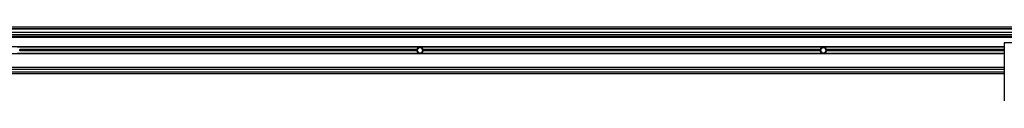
# Model space of a CAD drawing. Header units: millimetres. Extents: x 0 to 420, y 0 to 297.
# Tile 11 of 17: x 94.69 to 138, y 218.19 to 221.44. Entities that reach past the tile are written whole.
import ezdxf

# ---------------------------------------------------------------- set-up
doc = ezdxf.new("R2010")
doc.units = ezdxf.units.MM

msp = doc.modelspace()

# ---------------------------------------------------------------- linework, layer by layer
at = {"color": 7, "linetype": 'Continuous', "lineweight": 25}
for p, q in [((219.6867, 221.44049), (56.70875, 221.44049)), ((219.6633, 221.36491), (57.748, 221.36491)), ((219.58772, 221.34601), (58.22038, 221.34601)), ((214.10803, 221.19485), (63.70007, 221.19485)), ((214.10803, 221.10037), (63.70007, 221.10037)), ((214.10803, 221.02101), (63.70007, 221.02101)), ((214.10803, 221.00212), (63.70007, 221.00212)), ((214.10803, 220.98322), (63.70007, 220.98322)), ((137.99707, 220.57697), (66.15648, 220.57697)), ((112.26986, 220.55996), (94.57524, 220.55996)), ((112.1537, 220.44659), (94.6914, 220.44659)), ((112.22747, 220.53351), (112.16202, 220.42014)), ((112.35838, 220.53351), (112.22747, 220.53351)), ((112.26986, 220.55996), (112.31599, 220.55996)), ((130.01061, 220.55996), (112.31599, 220.55996)), ((112.42384, 220.42014), (112.35838, 220.53351)), ((129.89445, 220.44659), (112.43215, 220.44659)), ((129.96822, 220.53351), (129.90277, 220.42014)), ((130.09913, 220.53351), (129.96822, 220.53351)), ((130.05674, 220.55996), (130.01061, 220.55996)), ((137.99707, 220.55996), (130.05674, 220.55996)), ((130.16459, 220.42014), (130.09913, 220.53351)), ((137.99707, 220.44659), (130.1729, 220.44659)), ((137.99707, 220.74136), (137.99707, 218.19047)), ((139.88662, 220.74136), (137.99707, 220.74136)), ((137.99707, 220.2633), (66.15648, 220.2633)), ((112.26986, 220.28031), (94.57524, 220.28031)), ((112.1537, 220.39368), (94.6914, 220.39368)), ((112.15121, 220.42014), (94.69389, 220.42014)), ((112.16202, 220.42014), (112.22747, 220.30676)), ((112.22747, 220.30676), (112.35838, 220.30676)), ((112.31599, 220.28031), (112.26986, 220.28031)), ((130.01061, 220.28031), (112.31599, 220.28031)), ((112.35838, 220.30676), (112.42384, 220.42014)), ((129.89445, 220.39368), (112.43215, 220.39368)), ((129.89196, 220.42014), (112.43464, 220.42014)), ((129.90277, 220.42014), (129.96822, 220.30676)), ((129.96822, 220.30676), (130.09913, 220.30676)), ((130.05674, 220.28031), (130.01061, 220.28031)), ((137.99707, 220.28031), (130.05674, 220.28031)), ((130.09913, 220.30676), (130.16459, 220.42014)), ((137.99707, 220.39368), (130.1729, 220.39368)), ((137.99707, 220.42014), (130.17539, 220.42014)), ((137.99707, 219.66432), (63.70007, 219.66432)), ((137.99707, 219.56984), (63.70007, 219.56984)), ((56.70875, 219.39978), (137.99707, 219.39978)), ((57.748, 219.47536), (137.99707, 219.47536))]:
    msp.add_line(p, q, dxfattribs=at)
for centre, start, end in [((94.55218, 220.42014), 0, 10.758318), ((112.29293, 220.42014), 169.241682, 180), ((112.29293, 220.42014), 99.366789, 169.241682), ((112.29293, 220.42014), 10.758318, 80.633211), ((112.29293, 220.42014), 0, 10.758318), ((130.03368, 220.42014), 169.241682, 180), ((130.03368, 220.42014), 99.366789, 169.241682), ((130.03368, 220.42014), 10.758318, 80.633211), ((130.03368, 220.42014), 0, 10.758318), ((94.55218, 220.42014), 349.241682, 0), ((112.29293, 220.42014), 180, 190.758318), ((112.29293, 220.42014), 190.758318, 260.633211), ((112.29293, 220.42014), 279.366789, 349.241682), ((112.29293, 220.42014), 349.241682, 0), ((130.03368, 220.42014), 180, 190.758318), ((130.03368, 220.42014), 190.758318, 260.633211), ((130.03368, 220.42014), 279.366789, 349.241682), ((130.03368, 220.42014), 349.241682, 0)]:
    msp.add_arc(centre, 0.14172, start, end, dxfattribs=at)

doc.saveas('drawing.dxf')
